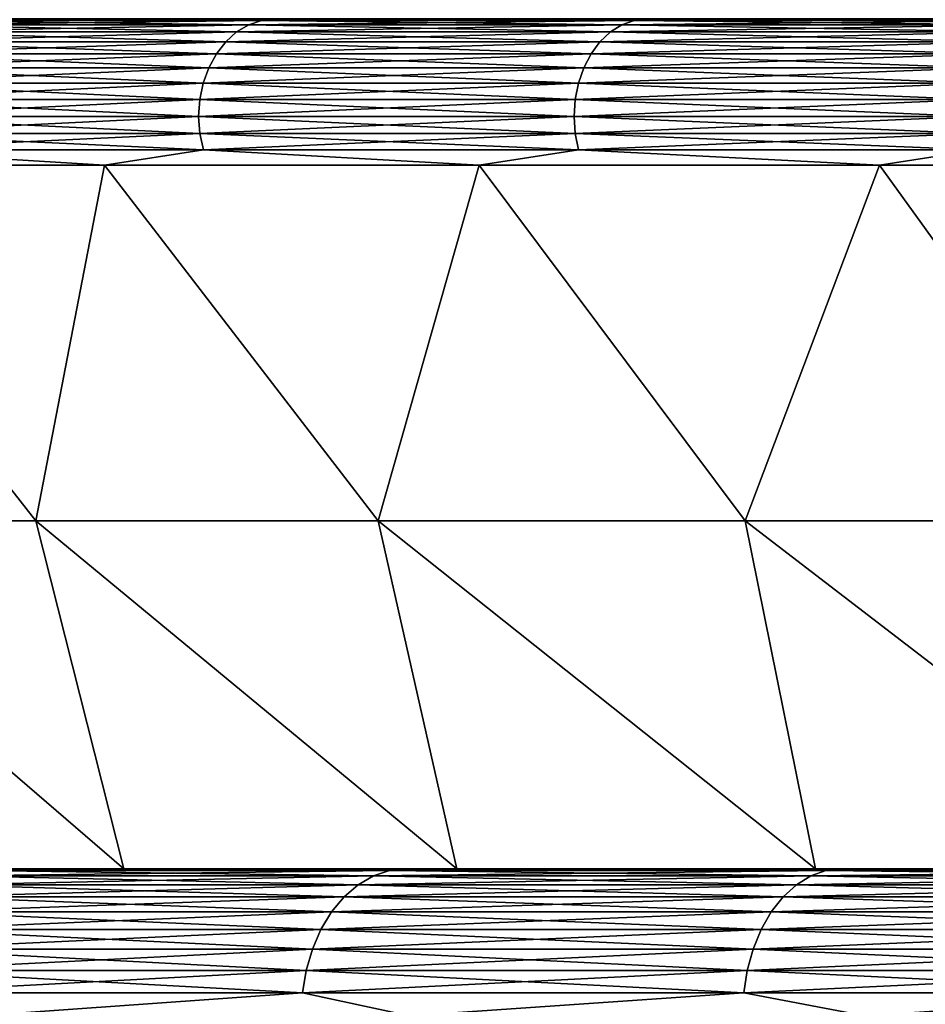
# Model space of a CAD drawing. Header units: metres. Extents: x -105 to 105, y -72 to 59.
# Tile 138 of 256: x -17.06 to -15.2, y -48.63 to -46.6. Entities that reach past the tile are written whole.
import ezdxf

# ---------------------------------------------------------------- set-up
doc = ezdxf.new("R2010")
doc.units = ezdxf.units.M
doc.layers.add('solid_509431_AD150_SW0001', color=7, linetype='CONTINUOUS')

msp = doc.modelspace()

# ---------------------------------------------------------------- linework, layer by layer
at = {"layer": 'solid_509431_AD150_SW0001'}
for points in [[(-17.280769, -46.602993, 6.01136), (-16.752186, -46.599998, 6.667842), (-17.462309, -46.599998, 5.690443)], [(-17.280769, -46.602993, -18.51136), (-17.462309, -46.599998, -18.190443), (-16.752186, -46.599998, -19.167843)], [(-17.334198, -46.626785, 6.049269), (-16.617302, -46.626785, 7.001857), (-17.308336, -46.612011, 6.030919)], [(-17.334198, -46.626785, -18.549269), (-17.308336, -46.612011, -18.53092), (-16.59251, -46.612011, -19.482084)], [(-16.617302, -46.626785, -19.501856), (-17.334198, -46.626785, -18.549269), (-16.59251, -46.612011, -19.482084)], [(-17.308336, -46.612011, 6.030919), (-16.59251, -46.612011, 6.982085), (-17.280769, -46.602993, 6.01136)], [(-17.308336, -46.612011, -18.53092), (-17.280769, -46.602993, -18.51136), (-16.566084, -46.602993, -19.461012)], [(-16.59251, -46.612011, -19.482084), (-17.308336, -46.612011, -18.53092), (-16.566084, -46.602993, -19.461012)], [(-16.617302, -46.626785, 7.001857), (-16.59251, -46.612011, 6.982085), (-17.308336, -46.612011, 6.030919)], [(-17.280769, -46.602993, 6.01136), (-16.566084, -46.602993, 6.961011), (-16.752186, -46.599998, 6.667842)], [(-16.566084, -46.602993, -19.461012), (-17.280769, -46.602993, -18.51136), (-16.752186, -46.599998, -19.167843)], [(-16.59251, -46.612011, 6.982085), (-16.566084, -46.602993, 6.961011), (-17.280769, -46.602993, 6.01136)], [(-16.566084, -46.602993, 6.961011), (-15.987375, -46.599998, 7.603167), (-16.752186, -46.599998, 6.667842)], [(-16.566084, -46.602993, -19.461012), (-16.752186, -46.599998, -19.167843), (-15.987375, -46.599998, -20.103167)], [(-16.617302, -46.626785, 7.001857), (-15.848123, -46.626785, 7.912749), (-16.59251, -46.612011, 6.982085)], [(-16.617302, -46.626785, -19.501856), (-16.59251, -46.612011, -19.482084), (-15.824478, -46.612011, -20.391619)], [(-15.848123, -46.626785, -20.412748), (-16.617302, -46.626785, -19.501856), (-15.824478, -46.612011, -20.391619)], [(-16.59251, -46.612011, 6.982085), (-15.824478, -46.612011, 7.891618), (-16.566084, -46.602993, 6.961011)], [(-16.59251, -46.612011, -19.482084), (-16.566084, -46.602993, -19.461012), (-15.799275, -46.602993, -20.369095)], [(-15.824478, -46.612011, -20.391619), (-16.59251, -46.612011, -19.482084), (-15.799275, -46.602993, -20.369095)], [(-15.848123, -46.626785, 7.912749), (-15.824478, -46.612011, 7.891618), (-16.59251, -46.612011, 6.982085)], [(-16.566084, -46.602993, 6.961011), (-15.799275, -46.602993, 7.869096), (-15.987375, -46.599998, 7.603167)], [(-15.799275, -46.602993, -20.369095), (-16.566084, -46.602993, -19.461012), (-15.987375, -46.599998, -20.103167)], [(-15.824478, -46.612011, 7.891618), (-15.799275, -46.602993, 7.869096), (-16.566084, -46.602993, 6.961011)], [(-15.799275, -46.602993, 7.869096), (-15.170469, -46.599998, 8.493245), (-15.987375, -46.599998, 7.603167)], [(-15.799275, -46.602993, -20.369095), (-15.987375, -46.599998, -20.103167), (-15.170469, -46.599998, -20.993244)], [(-15.848123, -46.626785, 7.912749), (-15.029079, -46.626785, 8.779079), (-15.824478, -46.612011, 7.891618)], [(-15.848123, -46.626785, -20.412748), (-15.824478, -46.612011, -20.391619), (-15.006657, -46.612011, -21.256657)], [(-15.029079, -46.626785, -21.279079), (-15.848123, -46.626785, -20.412748), (-15.006657, -46.612011, -21.256657)], [(-15.824478, -46.612011, 7.891618), (-15.006657, -46.612011, 8.756657), (-15.799275, -46.602993, 7.869096)], [(-15.824478, -46.612011, -20.391619), (-15.799275, -46.602993, -20.369095), (-14.982757, -46.602993, -21.232756)], [(-15.006657, -46.612011, -21.256657), (-15.824478, -46.612011, -20.391619), (-14.982757, -46.602993, -21.232756)], [(-15.029079, -46.626785, 8.779079), (-15.006657, -46.612011, 8.756657), (-15.824478, -46.612011, 7.891618)], [(-15.799275, -46.602993, 7.869096), (-14.982757, -46.602993, 8.732757), (-15.170469, -46.599998, 8.493245)], [(-14.982757, -46.602993, -21.232756), (-15.799275, -46.602993, -20.369095), (-15.170469, -46.599998, -20.993244)], [(-15.006657, -46.612011, 8.756657), (-14.982757, -46.602993, 8.732757), (-15.799275, -46.602993, 7.869096)], [(-17.357565, -46.646854, 6.06585), (-16.639704, -46.646854, 7.019721), (-17.334198, -46.626785, 6.049269)], [(-17.357565, -46.646854, -18.565849), (-17.334198, -46.626785, -18.549269), (-16.617302, -46.626785, -19.501856)], [(-16.639704, -46.646854, -19.51972), (-17.357565, -46.646854, -18.565849), (-16.617302, -46.626785, -19.501856)], [(-16.639704, -46.646854, 7.019721), (-16.617302, -46.626785, 7.001857), (-17.334198, -46.626785, 6.049269)], [(-16.639704, -46.646854, 7.019721), (-15.869488, -46.646854, 7.931841), (-16.617302, -46.626785, 7.001857)], [(-16.639704, -46.646854, -19.51972), (-16.617302, -46.626785, -19.501856), (-15.848123, -46.626785, -20.412748)], [(-15.869488, -46.646854, -20.431841), (-16.639704, -46.646854, -19.51972), (-15.848123, -46.626785, -20.412748)], [(-15.869488, -46.646854, 7.931841), (-15.848123, -46.626785, 7.912749), (-16.617302, -46.626785, 7.001857)], [(-15.869488, -46.646854, 7.931841), (-15.049339, -46.646854, 8.799339), (-15.848123, -46.626785, 7.912749)], [(-15.869488, -46.646854, -20.431841), (-15.848123, -46.626785, -20.412748), (-15.029079, -46.626785, -21.279079)], [(-15.049339, -46.646854, -21.299339), (-15.869488, -46.646854, -20.431841), (-15.029079, -46.626785, -21.279079)], [(-15.049339, -46.646854, 8.799339), (-15.029079, -46.626785, 8.779079), (-15.848123, -46.626785, 7.912749)], [(-17.377724, -46.671612, 6.080153), (-16.659029, -46.671612, 7.035132), (-17.357565, -46.646854, 6.06585)], [(-17.377724, -46.671612, -18.580153), (-17.357565, -46.646854, -18.565849), (-16.639704, -46.646854, -19.51972)], [(-16.659029, -46.671612, -19.535131), (-17.377724, -46.671612, -18.580153), (-16.639704, -46.646854, -19.51972)], [(-16.659029, -46.671612, 7.035132), (-16.639704, -46.646854, 7.019721), (-17.357565, -46.646854, 6.06585)], [(-16.659029, -46.671612, 7.035132), (-15.887918, -46.671612, 7.948311), (-16.639704, -46.646854, 7.019721)], [(-16.659029, -46.671612, -19.535131), (-16.639704, -46.646854, -19.51972), (-15.869488, -46.646854, -20.431841)], [(-15.887918, -46.671612, -20.448311), (-16.659029, -46.671612, -19.535131), (-15.869488, -46.646854, -20.431841)], [(-15.887918, -46.671612, 7.948311), (-15.869488, -46.646854, 7.931841), (-16.639704, -46.646854, 7.019721)], [(-15.887918, -46.671612, 7.948311), (-15.066817, -46.671612, 8.816817), (-15.869488, -46.646854, 7.931841)], [(-15.887918, -46.671612, -20.448311), (-15.869488, -46.646854, -20.431841), (-15.049339, -46.646854, -21.299339)], [(-15.066817, -46.671612, -21.316816), (-15.887918, -46.671612, -20.448311), (-15.049339, -46.646854, -21.299339)], [(-15.066817, -46.671612, 8.816817), (-15.049339, -46.646854, 8.799339), (-15.869488, -46.646854, 7.931841)], [(-17.394056, -46.700294, 6.091741), (-16.674685, -46.700294, 7.047617), (-17.377724, -46.671612, 6.080153)], [(-17.394056, -46.700294, -18.59174), (-17.377724, -46.671612, -18.580153), (-16.659029, -46.671612, -19.535131)], [(-16.674685, -46.700294, -19.547617), (-17.394056, -46.700294, -18.59174), (-16.659029, -46.671612, -19.535131)], [(-16.674685, -46.700294, 7.047617), (-16.659029, -46.671612, 7.035132), (-17.377724, -46.671612, 6.080153)], [(-16.674685, -46.700294, 7.047617), (-15.902849, -46.700294, 7.961655), (-16.659029, -46.671612, 7.035132)], [(-16.674685, -46.700294, -19.547617), (-16.659029, -46.671612, -19.535131), (-15.887918, -46.671612, -20.448311)], [(-15.902849, -46.700294, -20.461655), (-16.674685, -46.700294, -19.547617), (-15.887918, -46.671612, -20.448311)], [(-15.902849, -46.700294, 7.961655), (-15.887918, -46.671612, 7.948311), (-16.659029, -46.671612, 7.035132)], [(-15.902849, -46.700294, 7.961655), (-15.080976, -46.700294, 8.830976), (-15.887918, -46.671612, 7.948311)], [(-15.902849, -46.700294, -20.461655), (-15.887918, -46.671612, -20.448311), (-15.066817, -46.671612, -21.316816)], [(-15.080976, -46.700294, -21.330976), (-15.902849, -46.700294, -20.461655), (-15.066817, -46.671612, -21.316816)], [(-15.080976, -46.700294, 8.830976), (-15.066817, -46.671612, 8.816817), (-15.887918, -46.671612, 7.948311)], [(-17.406061, -46.732029, 6.100259), (-16.686193, -46.732029, 7.056796), (-17.394056, -46.700294, 6.091741)], [(-17.406061, -46.732029, -18.60026), (-17.394056, -46.700294, -18.59174), (-16.674685, -46.700294, -19.547617)], [(-16.686193, -46.732029, -19.556795), (-17.406061, -46.732029, -18.60026), (-16.674685, -46.700294, -19.547617)], [(-16.686193, -46.732029, 7.056796), (-16.674685, -46.700294, 7.047617), (-17.394056, -46.700294, 6.091741)], [(-16.686193, -46.732029, 7.056796), (-15.913825, -46.732029, 7.971464), (-16.674685, -46.700294, 7.047617)], [(-16.686193, -46.732029, -19.556795), (-16.674685, -46.700294, -19.547617), (-15.902849, -46.700294, -20.461655)], [(-15.913825, -46.732029, -20.471464), (-16.686193, -46.732029, -19.556795), (-15.902849, -46.700294, -20.461655)], [(-15.913825, -46.732029, 7.971464), (-15.902849, -46.700294, 7.961655), (-16.674685, -46.700294, 7.047617)], [(-15.913825, -46.732029, 7.971464), (-15.091386, -46.732029, 8.841386), (-15.902849, -46.700294, 7.961655)], [(-15.913825, -46.732029, -20.471464), (-15.902849, -46.700294, -20.461655), (-15.080976, -46.700294, -21.330976)], [(-15.091386, -46.732029, -21.341387), (-15.913825, -46.732029, -20.471464), (-15.080976, -46.700294, -21.330976)], [(-15.091386, -46.732029, 8.841386), (-15.080976, -46.700294, 8.830976), (-15.902849, -46.700294, 7.961655)], [(-17.413374, -46.765842, 6.105448), (-16.693203, -46.765842, 7.062386), (-17.406061, -46.732029, 6.100259)], [(-17.413374, -46.765842, -18.605448), (-17.406061, -46.732029, -18.60026), (-16.686193, -46.732029, -19.556795)], [(-16.693203, -46.765842, -19.562386), (-17.413374, -46.765842, -18.605448), (-16.686193, -46.732029, -19.556795)], [(-16.693203, -46.765842, 7.062386), (-16.686193, -46.732029, 7.056796), (-17.406061, -46.732029, 6.100259)], [(-16.693203, -46.765842, 7.062386), (-15.920511, -46.765842, 7.977438), (-16.686193, -46.732029, 7.056796)], [(-16.693203, -46.765842, -19.562386), (-16.686193, -46.732029, -19.556795), (-15.913825, -46.732029, -20.471464)], [(-15.920511, -46.765842, -20.477438), (-16.693203, -46.765842, -19.562386), (-15.913825, -46.732029, -20.471464)], [(-15.920511, -46.765842, 7.977438), (-15.913825, -46.732029, 7.971464), (-16.686193, -46.732029, 7.056796)], [(-15.920511, -46.765842, 7.977438), (-15.097726, -46.765842, 8.847726), (-15.913825, -46.732029, 7.971464)], [(-15.920511, -46.765842, -20.477438), (-15.913825, -46.732029, -20.471464), (-15.091386, -46.732029, -21.341387)], [(-15.097726, -46.765842, -21.347727), (-15.920511, -46.765842, -20.477438), (-15.091386, -46.732029, -21.341387)], [(-15.097726, -46.765842, 8.847726), (-15.091386, -46.732029, 8.841386), (-15.913825, -46.732029, 7.971464)], [(-17.41577, -46.800701, 6.107147), (-16.695499, -46.800701, 7.064217), (-17.413374, -46.765842, 6.105448)], [(-17.41577, -46.800701, -18.607147), (-17.413374, -46.765842, -18.605448), (-16.693203, -46.765842, -19.562386)], [(-16.695499, -46.800701, -19.564217), (-17.41577, -46.800701, -18.607147), (-16.693203, -46.765842, -19.562386)], [(-16.695499, -46.800701, 7.064217), (-16.693203, -46.765842, 7.062386), (-17.413374, -46.765842, 6.105448)], [(-16.695499, -46.800701, 7.064217), (-15.922701, -46.800701, 7.979395), (-16.693203, -46.765842, 7.062386)], [(-16.695499, -46.800701, -19.564217), (-16.693203, -46.765842, -19.562386), (-15.920511, -46.765842, -20.477438)], [(-15.922701, -46.800701, -20.479395), (-16.695499, -46.800701, -19.564217), (-15.920511, -46.765842, -20.477438)], [(-15.922701, -46.800701, 7.979395), (-15.920511, -46.765842, 7.977438), (-16.693203, -46.765842, 7.062386)], [(-15.922701, -46.800701, 7.979395), (-15.099803, -46.800701, 8.849803), (-15.920511, -46.765842, 7.977438)], [(-15.922701, -46.800701, -20.479395), (-15.920511, -46.765842, -20.477438), (-15.097726, -46.765842, -21.347727)], [(-15.099803, -46.800701, -21.349804), (-15.922701, -46.800701, -20.479395), (-15.097726, -46.765842, -21.347727)], [(-15.099803, -46.800701, 8.849803), (-15.097726, -46.765842, 8.847726), (-15.920511, -46.765842, 7.977438)], [(-16.693012, -46.835541, 7.062233), (-16.695499, -46.800701, 7.064217), (-17.41577, -46.800701, 6.107147)], [(-17.413174, -46.835541, 6.105306), (-16.693012, -46.835541, 7.062233), (-17.41577, -46.800701, 6.107147)], [(-17.413174, -46.835541, -18.605307), (-17.41577, -46.800701, -18.607147), (-16.695499, -46.800701, -19.564217)], [(-16.693012, -46.835541, -19.562233), (-17.413174, -46.835541, -18.605307), (-16.695499, -46.800701, -19.564217)], [(-15.920329, -46.835541, 7.977275), (-15.922701, -46.800701, 7.979395), (-16.695499, -46.800701, 7.064217)], [(-16.693012, -46.835541, 7.062233), (-15.920329, -46.835541, 7.977275), (-16.695499, -46.800701, 7.064217)], [(-16.693012, -46.835541, -19.562233), (-16.695499, -46.800701, -19.564217), (-15.922701, -46.800701, -20.479395)], [(-15.920329, -46.835541, -20.477276), (-16.693012, -46.835541, -19.562233), (-15.922701, -46.800701, -20.479395)], [(-15.097553, -46.835541, 8.847553), (-15.099803, -46.800701, 8.849803), (-15.922701, -46.800701, 7.979395)], [(-15.920329, -46.835541, 7.977275), (-15.097553, -46.835541, 8.847553), (-15.922701, -46.800701, 7.979395)], [(-15.920329, -46.835541, -20.477276), (-15.922701, -46.800701, -20.479395), (-15.099803, -46.800701, -21.349804)], [(-15.097553, -46.835541, -21.347553), (-15.920329, -46.835541, -20.477276), (-15.099803, -46.800701, -21.349804)], [(-16.685818, -46.869289, 7.056495), (-16.693012, -46.835541, 7.062233), (-17.413174, -46.835541, 6.105306)], [(-17.405668, -46.869289, 6.09998), (-16.685818, -46.869289, 7.056495), (-17.413174, -46.835541, 6.105306)], [(-17.405668, -46.869289, -18.599981), (-17.413174, -46.835541, -18.605307), (-16.693012, -46.835541, -19.562233)], [(-16.685818, -46.869289, -19.556496), (-17.405668, -46.869289, -18.599981), (-16.693012, -46.835541, -19.562233)], [(-15.913466, -46.869289, 7.971143), (-15.920329, -46.835541, 7.977275), (-16.693012, -46.835541, 7.062233)], [(-16.685818, -46.869289, 7.056495), (-15.913466, -46.869289, 7.971143), (-16.693012, -46.835541, 7.062233)], [(-16.685818, -46.869289, -19.556496), (-16.693012, -46.835541, -19.562233), (-15.920329, -46.835541, -20.477276)], [(-15.913466, -46.869289, -20.471144), (-16.685818, -46.869289, -19.556496), (-15.920329, -46.835541, -20.477276)], [(-15.091045, -46.869289, 8.841045), (-15.097553, -46.835541, 8.847553), (-15.920329, -46.835541, 7.977275)], [(-15.913466, -46.869289, 7.971143), (-15.091045, -46.869289, 8.841045), (-15.920329, -46.835541, 7.977275)], [(-15.913466, -46.869289, -20.471144), (-15.920329, -46.835541, -20.477276), (-15.097553, -46.835541, -21.347553)], [(-15.091045, -46.869289, -21.341045), (-15.913466, -46.869289, -20.471144), (-15.097553, -46.835541, -21.347553)], [(-17.60487, -46.90089, 5.787901), (-16.888927, -46.90089, 6.773309), (-17.405668, -46.869289, 6.09998)], [(-16.888927, -46.90089, -19.27331), (-17.60487, -46.90089, -18.287901), (-17.405668, -46.869289, -18.599981)], [(-16.888927, -46.90089, 6.773309), (-16.685818, -46.869289, 7.056495), (-17.405668, -46.869289, 6.09998)], [(-16.888927, -46.90089, -19.27331), (-17.405668, -46.869289, -18.599981), (-16.685818, -46.869289, -19.556496)], [(-16.888927, -46.90089, 6.773309), (-16.117899, -46.90089, 7.716238), (-16.685818, -46.869289, 7.056495)], [(-16.117899, -46.90089, -20.216238), (-16.888927, -46.90089, -19.27331), (-16.685818, -46.869289, -19.556496)], [(-16.117899, -46.90089, 7.716238), (-15.913466, -46.869289, 7.971143), (-16.685818, -46.869289, 7.056495)], [(-16.117899, -46.90089, -20.216238), (-16.685818, -46.869289, -19.556496), (-15.913466, -46.869289, -20.471144)], [(-16.117899, -46.90089, 7.716238), (-15.294296, -46.90089, 8.613613), (-15.913466, -46.869289, 7.971143)], [(-15.294296, -46.90089, -21.113613), (-16.117899, -46.90089, -20.216238), (-15.913466, -46.869289, -20.471144)], [(-15.294296, -46.90089, 8.613613), (-15.091045, -46.869289, 8.841045), (-15.913466, -46.869289, 7.971143)], [(-15.294296, -46.90089, -21.113613), (-15.913466, -46.869289, -20.471144), (-15.091045, -46.869289, -21.341045)], [(-15.294296, -46.90089, 8.613613), (-14.420807, -46.90089, 9.462504), (-15.091045, -46.869289, 8.841045)], [(-14.420807, -46.90089, -21.962505), (-15.294296, -46.90089, -21.113613), (-15.091045, -46.869289, -21.341045)], [(-17.030432, -47.633389, 5.833736), (-17.60487, -46.90089, 5.787901), (-17.681181, -47.633389, 4.859822)], [(-17.681181, -47.633389, -17.359821), (-17.60487, -46.90089, -18.287901), (-17.030432, -47.633389, -18.333736)], [(-17.030432, -47.633389, 5.833736), (-16.888927, -46.90089, 6.773309), (-17.60487, -46.90089, 5.787901)], [(-17.030432, -47.633389, -18.333736), (-17.60487, -46.90089, -18.287901), (-16.888927, -46.90089, -19.27331)], [(-16.326099, -47.633389, 6.76963), (-16.888927, -46.90089, 6.773309), (-17.030432, -47.633389, 5.833736)], [(-17.030432, -47.633389, -18.333736), (-16.888927, -46.90089, -19.27331), (-16.326099, -47.633389, -19.26963)], [(-16.326099, -47.633389, 6.76963), (-16.117899, -46.90089, 7.716238), (-16.888927, -46.90089, 6.773309)], [(-16.326099, -47.633389, -19.26963), (-16.888927, -46.90089, -19.27331), (-16.117899, -46.90089, -20.216238)], [(-15.570399, -47.633389, 7.664559), (-16.117899, -46.90089, 7.716238), (-16.326099, -47.633389, 6.76963)], [(-16.326099, -47.633389, -19.26963), (-16.117899, -46.90089, -20.216238), (-15.570399, -47.633389, -20.164558)], [(-15.570399, -47.633389, 7.664559), (-15.294296, -46.90089, 8.613613), (-16.117899, -46.90089, 7.716238)], [(-15.570399, -47.633389, -20.164558), (-16.117899, -46.90089, -20.216238), (-15.294296, -46.90089, -21.113613)], [(-14.765708, -47.633389, 8.515708), (-15.294296, -46.90089, 8.613613), (-15.570399, -47.633389, 7.664559)], [(-15.570399, -47.633389, -20.164558), (-15.294296, -46.90089, -21.113613), (-14.765708, -47.633389, -21.015709)], [(-14.765708, -47.633389, 8.515708), (-14.420807, -46.90089, 9.462504), (-15.294296, -46.90089, 8.613613)], [(-14.765708, -47.633389, -21.015709), (-15.294296, -46.90089, -21.113613), (-14.420807, -46.90089, -21.962505)], [(-17.681181, -47.633389, -17.359821), (-16.849161, -48.349998, -17.771154), (-17.479406, -48.349998, -16.79047)], [(-17.681181, -47.633389, -17.359821), (-17.030432, -47.633389, -18.333736), (-16.849161, -48.349998, -17.771154)], [(-17.681181, -47.633389, 4.859822), (-17.479406, -48.349998, 4.290471), (-16.849161, -48.349998, 5.271153)], [(-17.030432, -47.633389, 5.833736), (-17.681181, -47.633389, 4.859822), (-16.849161, -48.349998, 5.271153)], [(-17.030432, -47.633389, -18.333736), (-16.163944, -48.349998, -18.714272), (-16.849161, -48.349998, -17.771154)], [(-17.030432, -47.633389, -18.333736), (-16.326099, -47.633389, -19.26963), (-16.163944, -48.349998, -18.714272)], [(-17.030432, -47.633389, 5.833736), (-16.849161, -48.349998, 5.271153), (-16.163944, -48.349998, 6.214271)], [(-16.326099, -47.633389, 6.76963), (-17.030432, -47.633389, 5.833736), (-16.163944, -48.349998, 6.214271)], [(-16.326099, -47.633389, -19.26963), (-15.426024, -48.349998, -19.616711), (-16.163944, -48.349998, -18.714272)], [(-16.326099, -47.633389, -19.26963), (-15.570399, -47.633389, -20.164558), (-15.426024, -48.349998, -19.616711)], [(-16.326099, -47.633389, 6.76963), (-16.163944, -48.349998, 6.214271), (-15.426024, -48.349998, 7.11671)], [(-15.570399, -47.633389, 7.664559), (-16.326099, -47.633389, 6.76963), (-15.426024, -48.349998, 7.11671)], [(-15.570399, -47.633389, -20.164558), (-14.637761, -48.349998, -20.47558), (-15.426024, -48.349998, -19.616711)], [(-15.570399, -47.633389, -20.164558), (-14.765708, -47.633389, -21.015709), (-14.637761, -48.349998, -20.47558)], [(-15.570399, -47.633389, 7.664559), (-15.426024, -48.349998, 7.11671), (-14.637761, -48.349998, 7.975579)], [(-14.765708, -47.633389, 8.515708), (-15.570399, -47.633389, 7.664559), (-14.637761, -48.349998, 7.975579)], [(-16.849161, -48.349998, -17.771154), (-19.219151, -48.349998, -18.324554), (-19.865963, -48.349998, -17.227892)], [(-17.479406, -48.349998, -16.79047), (-16.849161, -48.349998, -17.771154), (-19.865963, -48.349998, -17.227892)], [(-16.849161, -48.349998, 5.271153), (-19.865963, -48.349998, 4.727892), (-19.219151, -48.349998, 5.824553)], [(-16.849161, -48.349998, 5.271153), (-17.479406, -48.349998, 4.290471), (-19.865963, -48.349998, 4.727892)], [(-16.163944, -48.349998, -18.714272), (-18.511831, -48.349998, -19.383268), (-19.219151, -48.349998, -18.324554)], [(-16.849161, -48.349998, -17.771154), (-16.163944, -48.349998, -18.714272), (-19.219151, -48.349998, -18.324554)], [(-16.163944, -48.349998, 6.214271), (-19.219151, -48.349998, 5.824553), (-18.511831, -48.349998, 6.883268)], [(-16.163944, -48.349998, 6.214271), (-16.849161, -48.349998, 5.271153), (-19.219151, -48.349998, 5.824553)], [(-15.426024, -48.349998, -19.616711), (-17.746284, -48.349998, -20.400618), (-18.511831, -48.349998, -19.383268)], [(-16.163944, -48.349998, -18.714272), (-15.426024, -48.349998, -19.616711), (-18.511831, -48.349998, -19.383268)], [(-15.426024, -48.349998, 7.11671), (-18.511831, -48.349998, 6.883268), (-17.746284, -48.349998, 7.900618)], [(-15.426024, -48.349998, 7.11671), (-16.163944, -48.349998, 6.214271), (-18.511831, -48.349998, 6.883268)], [(-13.801786, -48.349998, -21.288013), (-16.924877, -48.349998, -21.373465), (-17.746284, -48.349998, -20.400618)], [(-17.151823, -48.353733, -21.187536), (-17.746284, -48.349998, -20.400618), (-16.924877, -48.349998, -21.373465)], [(-14.637761, -48.349998, -20.47558), (-13.801786, -48.349998, -21.288013), (-17.746284, -48.349998, -20.400618)], [(-15.426024, -48.349998, -19.616711), (-14.637761, -48.349998, -20.47558), (-17.746284, -48.349998, -20.400618)], [(-14.637761, -48.349998, 7.975579), (-17.746284, -48.349998, 7.900618), (-16.924877, -48.349998, 8.873465)], [(-17.151823, -48.353733, 8.687535), (-16.924877, -48.349998, 8.873465), (-17.746284, -48.349998, 7.900618)], [(-14.637761, -48.349998, 7.975579), (-15.426024, -48.349998, 7.11671), (-17.746284, -48.349998, 7.900618)], [(-17.186556, -48.364861, -21.217785), (-17.151823, -48.353733, -21.187536), (-16.302902, -48.353733, -22.109709)], [(-16.335917, -48.364861, -22.141825), (-17.186556, -48.364861, -21.217785), (-16.302902, -48.353733, -22.109709)], [(-17.186556, -48.364861, 8.717785), (-16.335917, -48.364861, 9.641826), (-17.151823, -48.353733, 8.687535)], [(-16.302902, -48.353733, -22.109709), (-17.151823, -48.353733, -21.187536), (-16.924877, -48.349998, -21.373465)], [(-17.151823, -48.353733, 8.687535), (-16.302902, -48.353733, 9.609709), (-16.924877, -48.349998, 8.873465)], [(-16.335917, -48.364861, 9.641826), (-16.302902, -48.353733, 9.609709), (-17.151823, -48.353733, 8.687535)], [(-12.920752, -48.349998, -22.051435), (-16.05022, -48.349998, -22.298708), (-16.924877, -48.349998, -21.373465)], [(-16.302902, -48.353733, -22.109709), (-16.924877, -48.349998, -21.373465), (-16.05022, -48.349998, -22.298708)], [(-13.801786, -48.349998, -21.288013), (-12.920752, -48.349998, -22.051435), (-16.924877, -48.349998, -21.373465)], [(-12.920752, -48.349998, 9.551435), (-16.924877, -48.349998, 8.873465), (-16.05022, -48.349998, 9.798707)], [(-16.302902, -48.353733, 9.609709), (-16.05022, -48.349998, 9.798707), (-16.924877, -48.349998, 8.873465)], [(-13.801786, -48.349998, 8.788014), (-14.637761, -48.349998, 7.975579), (-16.924877, -48.349998, 8.873465)], [(-12.920752, -48.349998, 9.551435), (-13.801786, -48.349998, 8.788014), (-16.924877, -48.349998, 8.873465)], [(-16.335917, -48.364861, -22.141825), (-16.302902, -48.353733, -22.109709), (-15.404471, -48.353733, -22.983717)], [(-15.435666, -48.364861, -23.017603), (-16.335917, -48.364861, -22.141825), (-15.404471, -48.353733, -22.983717)], [(-16.335917, -48.364861, 9.641826), (-15.435666, -48.364861, 10.517603), (-16.302902, -48.353733, 9.609709)], [(-15.404471, -48.353733, -22.983717), (-16.302902, -48.353733, -22.109709), (-16.05022, -48.349998, -22.298708)], [(-16.302902, -48.353733, 9.609709), (-15.404471, -48.353733, 10.483716), (-16.05022, -48.349998, 9.798707)], [(-15.435666, -48.364861, 10.517603), (-15.404471, -48.353733, 10.483716), (-16.302902, -48.353733, 9.609709)], [(-11.997619, -48.349998, -22.763277), (-15.12506, -48.349998, -23.17345), (-16.05022, -48.349998, -22.298708)], [(-15.404471, -48.353733, -22.983717), (-16.05022, -48.349998, -22.298708), (-15.12506, -48.349998, -23.17345)], [(-12.920752, -48.349998, -22.051435), (-11.997619, -48.349998, -22.763277), (-16.05022, -48.349998, -22.298708)], [(-11.997619, -48.349998, 10.263277), (-16.05022, -48.349998, 9.798707), (-15.12506, -48.349998, 10.67345)], [(-15.404471, -48.353733, 10.483716), (-15.12506, -48.349998, 10.67345), (-16.05022, -48.349998, 9.798707)], [(-11.997619, -48.349998, 10.263277), (-12.920752, -48.349998, 9.551435), (-16.05022, -48.349998, 9.798707)], [(-15.435666, -48.364861, -23.017603), (-15.404471, -48.353733, -22.983717), (-14.459256, -48.353733, -23.806904)], [(-14.488538, -48.364861, -23.842459), (-15.435666, -48.364861, -23.017603), (-14.459256, -48.353733, -23.806904)], [(-15.435666, -48.364861, 10.517603), (-14.488538, -48.364861, 11.342458), (-15.404471, -48.353733, 10.483716)], [(-14.459256, -48.353733, -23.806904), (-15.404471, -48.353733, -22.983717), (-15.12506, -48.349998, -23.17345)], [(-15.404471, -48.353733, 10.483716), (-14.459256, -48.353733, 11.306904), (-15.12506, -48.349998, 10.67345)], [(-14.488538, -48.364861, 11.342458), (-14.459256, -48.353733, 11.306904), (-15.404471, -48.353733, 10.483716)], [(-17.219536, -48.383099, -21.246506), (-17.186556, -48.364861, -21.217785), (-16.335917, -48.364861, -22.141825)], [(-16.367264, -48.383099, -22.172319), (-17.219536, -48.383099, -21.246506), (-16.335917, -48.364861, -22.141825)], [(-17.219536, -48.383099, 8.746507), (-16.367264, -48.383099, 9.67232), (-17.186556, -48.364861, 8.717785)], [(-16.367264, -48.383099, 9.67232), (-16.335917, -48.364861, 9.641826), (-17.186556, -48.364861, 8.717785)], [(-16.367264, -48.383099, -22.172319), (-16.335917, -48.364861, -22.141825), (-15.435666, -48.364861, -23.017603)], [(-15.465285, -48.383099, -23.049778), (-16.367264, -48.383099, -22.172319), (-15.435666, -48.364861, -23.017603)], [(-16.367264, -48.383099, 9.67232), (-15.465285, -48.383099, 10.549778), (-16.335917, -48.364861, 9.641826)], [(-15.465285, -48.383099, 10.549778), (-15.435666, -48.364861, 10.517603), (-16.335917, -48.364861, 9.641826)], [(-15.465285, -48.383099, -23.049778), (-15.435666, -48.364861, -23.017603), (-14.488538, -48.364861, -23.842459)], [(-14.516339, -48.383099, -23.876217), (-15.465285, -48.383099, -23.049778), (-14.488538, -48.364861, -23.842459)], [(-15.465285, -48.383099, 10.549778), (-14.516339, -48.383099, 11.376216), (-15.435666, -48.364861, 10.517603)], [(-14.516339, -48.383099, 11.376216), (-14.488538, -48.364861, 11.342458), (-15.435666, -48.364861, 10.517603)], [(-17.249937, -48.407997, -21.272984), (-17.219536, -48.383099, -21.246506), (-16.367264, -48.383099, -22.172319)], [(-16.396162, -48.407997, -22.200432), (-17.249937, -48.407997, -21.272984), (-16.367264, -48.383099, -22.172319)], [(-17.249937, -48.407997, 8.772984), (-16.396162, -48.407997, 9.700432), (-17.219536, -48.383099, 8.746507)], [(-16.396162, -48.407997, 9.700432), (-16.367264, -48.383099, 9.67232), (-17.219536, -48.383099, 8.746507)], [(-16.396162, -48.407997, -22.200432), (-16.367264, -48.383099, -22.172319), (-15.465285, -48.383099, -23.049778)], [(-15.49259, -48.407997, -23.079439), (-16.396162, -48.407997, -22.200432), (-15.465285, -48.383099, -23.049778)], [(-16.396162, -48.407997, 9.700432), (-15.49259, -48.407997, 10.579439), (-16.367264, -48.383099, 9.67232)], [(-15.49259, -48.407997, 10.579439), (-15.465285, -48.383099, 10.549778), (-16.367264, -48.383099, 9.67232)], [(-15.49259, -48.407997, -23.079439), (-15.465285, -48.383099, -23.049778), (-14.516339, -48.383099, -23.876217)], [(-14.541969, -48.407997, -23.907337), (-15.49259, -48.407997, -23.079439), (-14.516339, -48.383099, -23.876217)], [(-15.49259, -48.407997, 10.579439), (-14.541969, -48.407997, 11.407336), (-15.465285, -48.383099, 10.549778)], [(-14.541969, -48.407997, 11.407336), (-14.516339, -48.383099, 11.376216), (-15.465285, -48.383099, 10.549778)], [(-17.277004, -48.438931, -21.296556), (-17.249937, -48.407997, -21.272984), (-16.396162, -48.407997, -22.200432)], [(-16.421888, -48.438931, -22.22546), (-17.277004, -48.438931, -21.296556), (-16.396162, -48.407997, -22.200432)], [(-17.277004, -48.438931, 8.796556), (-16.421888, -48.438931, 9.72546), (-17.249937, -48.407997, 8.772984)], [(-16.421888, -48.438931, 9.72546), (-16.396162, -48.407997, 9.700432), (-17.249937, -48.407997, 8.772984)], [(-16.421888, -48.438931, -22.22546), (-16.396162, -48.407997, -22.200432), (-15.49259, -48.407997, -23.079439)], [(-15.5169, -48.438931, -23.105846), (-16.421888, -48.438931, -22.22546), (-15.49259, -48.407997, -23.079439)], [(-16.421888, -48.438931, 9.72546), (-15.5169, -48.438931, 10.605846), (-16.396162, -48.407997, 9.700432)], [(-15.5169, -48.438931, 10.605846), (-15.49259, -48.407997, 10.579439), (-16.396162, -48.407997, 9.700432)], [(-15.5169, -48.438931, -23.105846), (-15.49259, -48.407997, -23.079439), (-14.541969, -48.407997, -23.907337)], [(-14.564787, -48.438931, -23.935041), (-15.5169, -48.438931, -23.105846), (-14.541969, -48.407997, -23.907337)], [(-15.5169, -48.438931, 10.605846), (-14.564787, -48.438931, 11.435042), (-15.49259, -48.407997, 10.579439)], [(-14.564787, -48.438931, 11.435042), (-14.541969, -48.407997, 11.407336), (-15.49259, -48.407997, 10.579439)], [(-17.30006, -48.475132, -21.316635), (-17.277004, -48.438931, -21.296556), (-16.421888, -48.438931, -22.22546)], [(-16.443804, -48.475132, -22.246778), (-17.30006, -48.475132, -21.316635), (-16.421888, -48.438931, -22.22546)], [(-17.30006, -48.475132, 8.816636), (-16.443804, -48.475132, 9.746779), (-17.277004, -48.438931, 8.796556)], [(-16.443804, -48.475132, 9.746779), (-16.421888, -48.438931, 9.72546), (-17.277004, -48.438931, 8.796556)], [(-16.443804, -48.475132, -22.246778), (-16.421888, -48.438931, -22.22546), (-15.5169, -48.438931, -23.105846)], [(-15.537607, -48.475132, -23.12834), (-16.443804, -48.475132, -22.246778), (-15.5169, -48.438931, -23.105846)], [(-16.443804, -48.475132, 9.746779), (-15.537607, -48.475132, 10.628341), (-16.421888, -48.438931, 9.72546)], [(-15.537607, -48.475132, 10.628341), (-15.5169, -48.438931, 10.605846), (-16.421888, -48.438931, 9.72546)], [(-15.537607, -48.475132, -23.12834), (-15.5169, -48.438931, -23.105846), (-14.564787, -48.438931, -23.935041)], [(-14.584224, -48.475132, -23.958643), (-15.537607, -48.475132, -23.12834), (-14.564787, -48.438931, -23.935041)], [(-15.537607, -48.475132, 10.628341), (-14.584224, -48.475132, 11.458643), (-15.5169, -48.438931, 10.605846)], [(-14.584224, -48.475132, 11.458643), (-14.564787, -48.438931, 11.435042), (-15.5169, -48.438931, 10.605846)], [(-17.318531, -48.515694, -21.332722), (-17.30006, -48.475132, -21.316635), (-16.443804, -48.475132, -22.246778)], [(-16.461359, -48.515694, -22.263859), (-17.318531, -48.515694, -21.332722), (-16.443804, -48.475132, -22.246778)], [(-17.318531, -48.515694, 8.832722), (-16.461359, -48.515694, 9.763858), (-17.30006, -48.475132, 8.816636)], [(-16.461359, -48.515694, 9.763858), (-16.443804, -48.475132, 9.746779), (-17.30006, -48.475132, 8.816636)], [(-16.461359, -48.515694, -22.263859), (-16.443804, -48.475132, -22.246778), (-15.537607, -48.475132, -23.12834)], [(-15.554195, -48.515694, -23.14636), (-16.461359, -48.515694, -22.263859), (-15.537607, -48.475132, -23.12834)], [(-16.461359, -48.515694, 9.763858), (-15.554195, -48.515694, 10.64636), (-16.443804, -48.475132, 9.746779)], [(-15.554195, -48.515694, 10.64636), (-15.537607, -48.475132, 10.628341), (-16.443804, -48.475132, 9.746779)], [(-15.554195, -48.515694, -23.14636), (-15.537607, -48.475132, -23.12834), (-14.584224, -48.475132, -23.958643)], [(-14.599794, -48.515694, -23.977551), (-15.554195, -48.515694, -23.14636), (-14.584224, -48.475132, -23.958643)], [(-15.554195, -48.515694, 10.64636), (-14.599794, -48.515694, 11.47755), (-15.537607, -48.475132, 10.628341)], [(-14.599794, -48.515694, 11.47755), (-14.584224, -48.475132, 11.458643), (-15.537607, -48.475132, 10.628341)], [(-17.331955, -48.559605, -21.344412), (-17.318531, -48.515694, -21.332722), (-16.461359, -48.515694, -22.263859)], [(-16.474119, -48.559605, -22.27627), (-17.331955, -48.559605, -21.344412), (-16.461359, -48.515694, -22.263859)], [(-17.331955, -48.559605, 8.844413), (-16.474119, -48.559605, 9.776271), (-17.318531, -48.515694, 8.832722)], [(-16.474119, -48.559605, 9.776271), (-16.461359, -48.515694, 9.763858), (-17.318531, -48.515694, 8.832722)], [(-16.474119, -48.559605, -22.27627), (-16.461359, -48.515694, -22.263859), (-15.554195, -48.515694, -23.14636)], [(-15.566252, -48.559605, -23.159458), (-16.474119, -48.559605, -22.27627), (-15.554195, -48.515694, -23.14636)], [(-16.474119, -48.559605, 9.776271), (-15.566252, -48.559605, 10.659457), (-16.461359, -48.515694, 9.763858)], [(-15.566252, -48.559605, 10.659457), (-15.554195, -48.515694, 10.64636), (-16.461359, -48.515694, 9.763858)], [(-15.566252, -48.559605, -23.159458), (-15.554195, -48.515694, -23.14636), (-14.599794, -48.515694, -23.977551)], [(-14.611111, -48.559605, -23.991291), (-15.566252, -48.559605, -23.159458), (-14.599794, -48.515694, -23.977551)], [(-15.566252, -48.559605, 10.659457), (-14.611111, -48.559605, 11.491291), (-15.554195, -48.515694, 10.64636)], [(-14.611111, -48.559605, 11.491291), (-14.599794, -48.515694, 11.47755), (-15.554195, -48.515694, 10.64636)], [(-17.339996, -48.605774, -21.351418), (-17.331955, -48.559605, -21.344412), (-16.474119, -48.559605, -22.27627)], [(-16.481764, -48.605774, -22.283707), (-17.339996, -48.605774, -21.351418), (-16.474119, -48.559605, -22.27627)], [(-17.339996, -48.605774, 8.851417), (-16.481764, -48.605774, 9.783708), (-17.331955, -48.559605, 8.844413)], [(-16.481764, -48.605774, 9.783708), (-16.474119, -48.559605, 9.776271), (-17.331955, -48.559605, 8.844413)], [(-16.481764, -48.605774, -22.283707), (-16.474119, -48.559605, -22.27627), (-15.566252, -48.559605, -23.159458)], [(-15.573475, -48.605774, -23.167303), (-16.481764, -48.605774, -22.283707), (-15.566252, -48.559605, -23.159458)], [(-16.481764, -48.605774, 9.783708), (-15.573475, -48.605774, 10.667304), (-16.474119, -48.559605, 9.776271)], [(-15.573475, -48.605774, 10.667304), (-15.566252, -48.559605, 10.659457), (-16.474119, -48.559605, 9.776271)], [(-15.573475, -48.605774, -23.167303), (-15.566252, -48.559605, -23.159458), (-14.611111, -48.559605, -23.991291)], [(-14.61789, -48.605774, -23.999523), (-15.573475, -48.605774, -23.167303), (-14.611111, -48.559605, -23.991291)], [(-15.573475, -48.605774, 10.667304), (-14.61789, -48.605774, 11.499523), (-15.566252, -48.559605, 10.659457)], [(-14.61789, -48.605774, 11.499523), (-14.611111, -48.559605, 11.491291), (-15.566252, -48.559605, 10.659457)], [(-17.339996, -48.605774, 8.851417), (-17.1478, -48.652618, 9.074211), (-16.481764, -48.605774, 9.783708)], [(-16.481764, -48.605774, -22.283707), (-17.1478, -48.652618, -21.574211), (-17.339996, -48.605774, -21.351418)], [(-16.481764, -48.605774, 9.783708), (-17.1478, -48.652618, 9.074211), (-16.261589, -48.652618, 10.011588)], [(-16.481764, -48.605774, -22.283707), (-16.261589, -48.652618, -22.511589), (-17.1478, -48.652618, -21.574211)], [(-16.481764, -48.605774, 9.783708), (-16.261589, -48.652618, 10.011588), (-15.573475, -48.605774, 10.667304)], [(-15.573475, -48.605774, -23.167303), (-16.261589, -48.652618, -22.511589), (-16.481764, -48.605774, -22.283707)], [(-15.573475, -48.605774, 10.667304), (-16.261589, -48.652618, 10.011588), (-15.324211, -48.652618, 10.8978)], [(-15.573475, -48.605774, -23.167303), (-15.324211, -48.652618, -23.3978), (-16.261589, -48.652618, -22.511589)], [(-15.573475, -48.605774, 10.667304), (-15.324211, -48.652618, 10.8978), (-14.61789, -48.605774, 11.499523)], [(-14.61789, -48.605774, -23.999523), (-15.324211, -48.652618, -23.3978), (-15.573475, -48.605774, -23.167303)], [(-14.61789, -48.605774, 11.499523), (-15.324211, -48.652618, 10.8978), (-14.338619, -48.652618, 11.73006)], [(-14.61789, -48.605774, -23.999523), (-14.338619, -48.652618, -24.230059), (-15.324211, -48.652618, -23.3978)]]:
    msp.add_3dface(points, dxfattribs=at)

doc.saveas('drawing.dxf')
